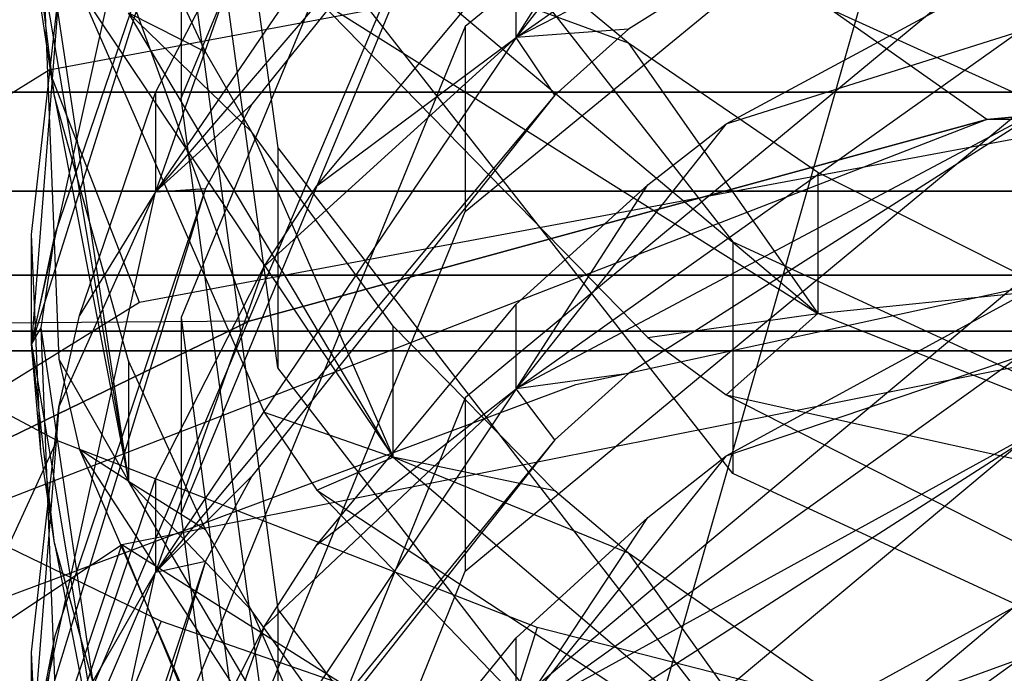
# Model space of a CAD drawing. Extents: x 0.1 to 26.5, y -19.1 to 0.
# Tile 122 of 256: x 12.961 to 13.151, y -12.572 to -12.446. Entities that reach past the tile are written whole.
import ezdxf

# ---------------------------------------------------------------- set-up
doc = ezdxf.new("R2010")
doc.units = 0
doc.header["$LTSCALE"] = 2.54
doc.layers.get('0').update_dxf_attribs({"linetype": 'CONTINUOUS'})

# ---------------------------------------------------------------- blocks, each defined once
blk = doc.blocks.new('7777_STL')
at = {"color": 0}
for p, q in [((12.9369, -12.31634, 0.15965), (13.00531, -12.50428, 0.44424)), ((13.14775, -12.46532, 0.44424), (12.9369, -12.31634, 0.15965)), ((13.14775, -12.46532, 0.44424), (12.9369, -12.31634, 0.15965)), ((12.9369, -12.31634, 0.15965), (13.00531, -12.50428, 0.44424)), ((12.99215, -12.46114, 11.8832), (13.04703, -12.33013, 11.82176)), ((12.99215, -12.46114, 11.8832), (13.04703, -12.33013, 11.82176)), ((12.99215, -12.33344, 12.14776), (13.01081, -12.47074, 12.21668)), ((12.99215, -12.33344, 12.14776), (13.01081, -12.47074, 12.21668)), ((13.16287, -12.35227, 11.51186), (13.04703, -12.44734, 11.55049)), ((13.16287, -12.35227, 11.51186), (13.04703, -12.44734, 11.55049)), ((13.04703, -12.37094, 11.73012), (12.99215, -12.50353, 11.78807)), ((13.04703, -12.37094, 11.73012), (12.99215, -12.50353, 11.78807)), ((13.05686, -12.37701, 11.57732), (12.98719, -12.47928, 11.62008)), ((13.05686, -12.37701, 11.57732), (12.98719, -12.47928, 11.62008)), ((13.01081, -12.51328, 12.13193), (12.99215, -12.37598, 12.06301)), ((13.01081, -12.51328, 12.13193), (12.99215, -12.37598, 12.06301)), ((13.01081, -12.37665, 12.39663), (13.09872, -12.4889, 12.45681)), ((13.01081, -12.37665, 12.39663), (13.09872, -12.4889, 12.45681)), ((13.05687, -12.44944, 11.39751), (13.15397, -12.38109, 11.37098)), ((13.05687, -12.44944, 11.39751), (13.15397, -12.38109, 11.37098)), ((13.05623, -12.38365, 37.89396), (12.93119, -12.67827, 37.81274)), ((13.05623, -12.38365, 37.89396), (12.93119, -12.67827, 37.81274)), ((13.04703, -12.48304, 11.46264), (13.16287, -12.38796, 11.42401)), ((13.04703, -12.48304, 11.46264), (13.16287, -12.38796, 11.42401)), ((13.06431, -12.38946, 11.52697), (12.98719, -12.47928, 11.62008)), ((13.06431, -12.38946, 11.52697), (12.98719, -12.47928, 11.62008)), ((13.06431, -12.38946, 11.52697), (13.0058, -12.46234, 11.55658)), ((13.06431, -12.38946, 11.52697), (13.0058, -12.46234, 11.55658)), ((13.31313, -12.39097, 3.95968), (12.96669, -12.45573, 3.95968)), ((13.31313, -12.39097, 3.95968), (12.96669, -12.45573, 3.95968)), ((13.15982, -12.39652, 11.32268), (13.05687, -12.44944, 11.39751)), ((13.15982, -12.39652, 11.32268), (13.05687, -12.44944, 11.39751)), ((13.09744, -12.39754, 11.4279), (13.05687, -12.44944, 11.39751)), ((13.09744, -12.39754, 11.4279), (13.05687, -12.44944, 11.39751)), ((13.15982, -12.39652, 11.32268), (13.07856, -12.44786, 11.34202)), ((13.15982, -12.39652, 11.32268), (13.07856, -12.44786, 11.34202)), ((12.96326, -12.5087, 11.84886), (12.98719, -12.40108, 11.8005)), ((12.96326, -12.5087, 11.84886), (12.98719, -12.40108, 11.8005)), ((12.99686, -12.40189, 11.74364), (12.96326, -12.5087, 11.84886)), ((12.99686, -12.40189, 11.74364), (12.96326, -12.5087, 11.84886)), ((12.99686, -12.40189, 11.74364), (12.96768, -12.48765, 11.78113)), ((12.99686, -12.40189, 11.74364), (12.96768, -12.48765, 11.78113)), ((12.99215, -12.5415, 11.70118), (13.04703, -12.40891, 11.64323)), ((12.99215, -12.5415, 11.70118), (13.04703, -12.40891, 11.64323)), ((13.05687, -12.44944, 11.39751), (13.08227, -12.40919, 11.43264)), ((13.05687, -12.44944, 11.39751), (13.08227, -12.40919, 11.43264)), ((13.13256, -12.41064, 37.89396), (13.04468, -12.71839, 37.81274)), ((13.13256, -12.41064, 37.89396), (13.04468, -12.71839, 37.81274)), ((12.99686, -12.45224, 12.32957), (12.98201, -12.42008, 12.31233)), ((12.99686, -12.45224, 12.32957), (12.98201, -12.42008, 12.31233)), ((12.98719, -12.46008, 11.66559), (13.00821, -12.4195, 11.64786)), ((13.00821, -12.4195, 11.64786), (12.98719, -12.47928, 11.62008)), ((13.00821, -12.4195, 11.64786), (12.98719, -12.47928, 11.62008)), ((12.98719, -12.46008, 11.66559), (13.00821, -12.4195, 11.64786)), ((12.99215, -12.42087, 11.96905), (13.01081, -12.55996, 12.03428)), ((12.99215, -12.42087, 11.96905), (13.01081, -12.55996, 12.03428)), ((12.99215, -12.42087, 11.96905), (12.99215, -12.46114, 11.8832)), ((12.99215, -12.42087, 11.96905), (12.99215, -12.46114, 11.8832)), ((13.09745, -12.46615, 11.24759), (13.18237, -12.42029, 11.23031)), ((13.09745, -12.46615, 11.24759), (13.18237, -12.42029, 11.23031)), ((12.96506, -12.42287, 11.96999), (12.98201, -12.5352, 12.08328)), ((12.96506, -12.42287, 11.96999), (12.98201, -12.5352, 12.08328)), ((12.96506, -12.42287, 11.96999), (12.96852, -12.51158, 12.01159)), ((12.96506, -12.42287, 11.96999), (12.96852, -12.51158, 12.01159)), ((13.09872, -12.5337, 12.37323), (13.01081, -12.42145, 12.31306)), ((13.09872, -12.5337, 12.37323), (13.01081, -12.42145, 12.31306)), ((12.96768, -12.46085, 12.10562), (12.96326, -12.42445, 12.02994)), ((12.96326, -12.42445, 12.02994), (12.98201, -12.5352, 12.08328)), ((12.96768, -12.46085, 12.10562), (12.96326, -12.42445, 12.02994)), ((12.96326, -12.42445, 12.02994), (12.98201, -12.5352, 12.08328)), ((13.16287, -12.42306, 11.33268), (13.04703, -12.51909, 11.36886)), ((13.16287, -12.42306, 11.33268), (13.04703, -12.51909, 11.36886)), ((13.01836, -12.47808, 11.46063), (13.05687, -12.43205, 11.44192)), ((13.01836, -12.47808, 11.46063), (13.05687, -12.43205, 11.44192)), ((13.05687, -12.44944, 11.39751), (13.05687, -12.43205, 11.44192)), ((13.05687, -12.44944, 11.39751), (13.05687, -12.43205, 11.44192)), ((13.07856, -12.45052, 12.56347), (13.03313, -12.43394, 12.49073)), ((13.03313, -12.43394, 12.49073), (13.11509, -12.5028, 12.52858)), ((13.07856, -12.45052, 12.56347), (13.03313, -12.43394, 12.49073)), ((13.03313, -12.43394, 12.49073), (13.11509, -12.5028, 12.52858)), ((13.23575, -12.49784, 12.59049), (13.09872, -12.43539, 12.55482)), ((13.23575, -12.49784, 12.59049), (13.09872, -12.43539, 12.55482)), ((13.31313, -12.43916, 4.11965), (12.98409, -12.50066, 4.11965)), ((13.31313, -12.43916, 4.11965), (12.98409, -12.50066, 4.11965)), ((13.07856, -12.45052, 12.56347), (13.06431, -12.4387, 12.55671)), ((13.07856, -12.45052, 12.56347), (13.06431, -12.4387, 12.55671)), ((12.96326, -12.48752, 11.89557), (12.96852, -12.44073, 11.87363)), ((12.96852, -12.44073, 11.87363), (12.96326, -12.5087, 11.84886)), ((12.96852, -12.44073, 11.87363), (12.96326, -12.5087, 11.84886)), ((12.96326, -12.48752, 11.89557), (12.96852, -12.44073, 11.87363)), ((12.97251, -12.44021, 12.20135), (13.03313, -12.53052, 12.30922)), ((12.97251, -12.44021, 12.20135), (13.0082, -12.52181, 12.24232)), ((12.97251, -12.44021, 12.20135), (13.03313, -12.53052, 12.30922)), ((12.97251, -12.44021, 12.20135), (13.0082, -12.52181, 12.24232)), ((13.01835, -12.44189, 12.43161), (13.11509, -12.5028, 12.52858)), ((13.01835, -12.44189, 12.43161), (13.11509, -12.5028, 12.52858)), ((13.01835, -12.44189, 12.43161), (13.08226, -12.50742, 12.46674)), ((13.01835, -12.44189, 12.43161), (13.08226, -12.50742, 12.46674)), ((12.96768, -12.46085, 12.10562), (12.96507, -12.4434, 12.09686)), ((12.96768, -12.46085, 12.10562), (12.96507, -12.4434, 12.09686)), ((12.98201, -12.44467, 12.265), (12.99686, -12.45224, 12.32957)), ((13.03313, -12.53052, 12.30922), (12.98201, -12.44467, 12.265)), ((13.03313, -12.53052, 12.30922), (12.98201, -12.44467, 12.265)), ((13.0058, -12.46773, 12.33787), (12.98201, -12.44467, 12.265)), ((13.0058, -12.46773, 12.33787), (12.98201, -12.44467, 12.265)), ((12.98201, -12.44467, 12.265), (12.99686, -12.45224, 12.32957)), ((13.04703, -12.44734, 11.55049), (12.99215, -12.58139, 11.60496)), ((13.04703, -12.44734, 11.55049), (12.99215, -12.58139, 11.60496)), ((13.04703, -12.44734, 11.55049), (13.04703, -12.48304, 11.46264)), ((13.04703, -12.44734, 11.55049), (13.04703, -12.48304, 11.46264)), ((13.05687, -12.44944, 11.39751), (12.98719, -12.55278, 11.43761)), ((13.05687, -12.44944, 11.39751), (12.98719, -12.55278, 11.43761)), ((13.00821, -12.49372, 11.46699), (13.05687, -12.44944, 11.39751)), ((13.00821, -12.49372, 11.46699), (13.05687, -12.44944, 11.39751)), ((13.01836, -12.47808, 11.46063), (13.05687, -12.44944, 11.39751)), ((13.01836, -12.47808, 11.46063), (13.05687, -12.44944, 11.39751)), ((13.07856, -12.44786, 11.34202), (13.05687, -12.44944, 11.39751)), ((13.07856, -12.44786, 11.34202), (13.05687, -12.44944, 11.39751)), ((13.06431, -12.4606, 11.34683), (13.05687, -12.44944, 11.39751)), ((13.06431, -12.4606, 11.34683), (13.05687, -12.44944, 11.39751)), ((13.05688, -12.51731, 11.21577), (13.15398, -12.44831, 11.19098)), ((13.05688, -12.51731, 11.21577), (13.15398, -12.44831, 11.19098)), ((13.07856, -12.44786, 11.34202), (13.06431, -12.4606, 11.34683)), ((13.07856, -12.44786, 11.34202), (13.06431, -12.4606, 11.34683)), ((13.09745, -12.46615, 11.24759), (13.15398, -12.44831, 11.19098)), ((13.09745, -12.46615, 11.24759), (13.15398, -12.44831, 11.19098)), ((13.11509, -12.47554, 12.57776), (13.07856, -12.45052, 12.56347)), ((13.07856, -12.45052, 12.56347), (13.11509, -12.5028, 12.52858)), ((13.07856, -12.45052, 12.56347), (13.11509, -12.5028, 12.52858)), ((13.11509, -12.47554, 12.57776), (13.07856, -12.45052, 12.56347)), ((13.31313, -12.45, 0.44424), (13.14775, -12.46532, 0.44424)), ((13.14775, -12.46532, 2.70965), (13.31313, -12.45, 0.44424)), ((13.31313, -12.45, 0.44424), (13.14775, -12.46532, 0.44424)), ((13.14775, -12.46532, 2.70965), (13.31313, -12.45, 0.44424)), ((13.0058, -12.46773, 12.33787), (12.99686, -12.45224, 12.32957)), ((13.0058, -12.46773, 12.33787), (12.99686, -12.45224, 12.32957)), ((12.96669, -12.45573, 3.95968), (12.66703, -12.64127, 3.95968)), ((12.96669, -12.45573, 3.95968), (12.66703, -12.64127, 3.95968)), ((12.98409, -12.50066, 4.11965), (12.96669, -12.45573, 3.95968)), ((12.98409, -12.50066, 4.11965), (12.96669, -12.45573, 3.95968)), ((13.04703, -12.55253, 11.28013), (13.16287, -12.45649, 11.24395)), ((13.04703, -12.55253, 11.28013), (13.16287, -12.45649, 11.24395)), ((14.01313, -12.46, 20.46834), (12.61313, -12.46, 20.46834)), ((12.61313, -12.46, 26.96834), (14.01313, -12.46, 26.96834)), ((12.61313, -12.46, 26.96834), (14.01313, -12.46, 26.96834)), ((14.01313, -12.46, 20.46834), (12.61313, -12.46, 20.46834)), ((12.98201, -12.5119, 12.13124), (12.96768, -12.46085, 12.10562)), ((12.96768, -12.46085, 12.10562), (12.98201, -12.5352, 12.08328)), ((12.96768, -12.46085, 12.10562), (12.98201, -12.5352, 12.08328)), ((12.98201, -12.5119, 12.13124), (12.96768, -12.46085, 12.10562)), ((12.97251, -12.50317, 11.68443), (12.98719, -12.46008, 11.66559)), ((12.97251, -12.50317, 11.68443), (12.98719, -12.46008, 11.66559)), ((12.98719, -12.46008, 11.66559), (12.98719, -12.47928, 11.62008)), ((12.98719, -12.46008, 11.66559), (12.98719, -12.47928, 11.62008)), ((13.06431, -12.4606, 11.34683), (12.98719, -12.55278, 11.43761)), ((13.06431, -12.4606, 11.34683), (12.98719, -12.55278, 11.43761)), ((13.06431, -12.4606, 11.34683), (13.0058, -12.53422, 11.37456)), ((13.06431, -12.4606, 11.34683), (13.0058, -12.53422, 11.37456)), ((13.0058, -12.46234, 11.55658), (12.98719, -12.47928, 11.62008)), ((13.0058, -12.46234, 11.55658), (12.98719, -12.47928, 11.62008)), ((13.01081, -12.60023, 11.94843), (12.99215, -12.46114, 11.8832)), ((13.01081, -12.60023, 11.94843), (12.99215, -12.46114, 11.8832)), ((13.0058, -12.46234, 11.55658), (12.99686, -12.47861, 11.5632)), ((13.0058, -12.46234, 11.55658), (12.99686, -12.47861, 11.5632)), ((13.15981, -12.46254, 11.14227), (13.05688, -12.51731, 11.21577)), ((13.15981, -12.46254, 11.14227), (13.05688, -12.51731, 11.21577)), ((13.15981, -12.46254, 11.14227), (13.07856, -12.51436, 11.16032)), ((13.15981, -12.46254, 11.14227), (13.07856, -12.51436, 11.16032)), ((13.14775, -12.46532, 2.70965), (12.83934, -12.5848, 2.70965)), ((13.14775, -12.46532, 2.70965), (12.83934, -12.5848, 2.70965)), ((13.14775, -12.46532, 0.44424), (13.00531, -12.50428, 0.44424)), ((13.00531, -12.50428, 0.44424), (13.14775, -12.46532, 2.70965)), ((13.00531, -12.50428, 0.44424), (13.14775, -12.46532, 2.70965)), ((13.14775, -12.46532, 0.44424), (13.00531, -12.50428, 0.44424)), ((13.09745, -12.46615, 11.24759), (13.05688, -12.51731, 11.21577)), ((13.09745, -12.46615, 11.24759), (13.05688, -12.51731, 11.21577)), ((13.08227, -12.47792, 11.25202), (13.09745, -12.46615, 11.24759)), ((13.08227, -12.47792, 11.25202), (13.09745, -12.46615, 11.24759)), ((13.4785, -12.46532, 2.70965), (13.14775, -12.46532, 2.70965)), ((13.14775, -12.46532, 0.44424), (13.14775, -12.46532, 2.70965)), ((13.14775, -12.46532, 0.44424), (13.14775, -12.46532, 2.70965)), ((13.4785, -12.46532, 2.70965), (13.14775, -12.46532, 2.70965)), ((13.03313, -12.5052, 12.35796), (13.0058, -12.46773, 12.33787)), ((13.0058, -12.46773, 12.33787), (13.03313, -12.53052, 12.30922)), ((13.0058, -12.46773, 12.33787), (13.03313, -12.53052, 12.30922)), ((13.03313, -12.5052, 12.35796), (13.0058, -12.46773, 12.33787)), ((13.01081, -12.47074, 12.21668), (13.09872, -12.58456, 12.27382)), ((13.01081, -12.47074, 12.21668), (13.09872, -12.58456, 12.27382)), ((13.01081, -12.47074, 12.21668), (13.01081, -12.51328, 12.13193)), ((13.01081, -12.47074, 12.21668), (13.01081, -12.51328, 12.13193)), ((13.15982, -12.49817, 12.59068), (13.11509, -12.47554, 12.57776)), ((13.11509, -12.47554, 12.57776), (13.11509, -12.5028, 12.52858)), ((13.11509, -12.47554, 12.57776), (13.11509, -12.5028, 12.52858)), ((13.15982, -12.49817, 12.59068), (13.11509, -12.47554, 12.57776)), ((13.05688, -12.51731, 11.21577), (13.08227, -12.47792, 11.25202)), ((13.05688, -12.51731, 11.21577), (13.08227, -12.47792, 11.25202)), ((13.05688, -12.501, 11.26072), (13.08227, -12.47792, 11.25202)), ((13.05688, -12.501, 11.26072), (13.08227, -12.47792, 11.25202)), ((14.01313, -12.47913, 26.96454), (12.61313, -12.47913, 26.96454)), ((14.01313, -12.47913, 26.96454), (12.61313, -12.47913, 26.96454)), ((12.61313, -12.47913, 20.47215), (14.01313, -12.47913, 20.47215)), ((12.61313, -12.47913, 20.47215), (14.01313, -12.47913, 20.47215)), ((12.99686, -12.47861, 11.5632), (12.96326, -12.58814, 11.66559)), ((12.99686, -12.47861, 11.5632), (12.96326, -12.58814, 11.66559)), ((12.96326, -12.58814, 11.66559), (12.98719, -12.47928, 11.62008)), ((12.96326, -12.58814, 11.66559), (12.98719, -12.47928, 11.62008)), ((12.99686, -12.47861, 11.5632), (12.96769, -12.56532, 11.59843)), ((12.99686, -12.47861, 11.5632), (12.96769, -12.56532, 11.59843)), ((12.96852, -12.52085, 11.69215), (12.98719, -12.47928, 11.62008)), ((12.96852, -12.52085, 11.69215), (12.98719, -12.47928, 11.62008)), ((12.98719, -12.47928, 11.62008), (12.97251, -12.50317, 11.68443)), ((12.98719, -12.47928, 11.62008), (12.97251, -12.50317, 11.68443)), ((12.98719, -12.47928, 11.62008), (12.99686, -12.47861, 11.5632)), ((12.98719, -12.47928, 11.62008), (12.99686, -12.47861, 11.5632)), ((13.00821, -12.49372, 11.46699), (13.01836, -12.47808, 11.46063)), ((13.00821, -12.49372, 11.46699), (13.01836, -12.47808, 11.46063)), ((12.96815, -12.52733, 25.85208), (12.88038, -12.48029, 25.85208)), ((12.96815, -12.52733, 25.85208), (12.88038, -12.48029, 25.85208)), ((13.31313, -12.48132, 4.25965), (12.9807, -12.54745, 4.25965)), ((13.31313, -12.48132, 4.25965), (12.9807, -12.54745, 4.25965)), ((12.99215, -12.61709, 11.51712), (13.04703, -12.48304, 11.46264)), ((12.99215, -12.61709, 11.51712), (13.04703, -12.48304, 11.46264)), ((13.09745, -12.53029, 11.06546), (13.18237, -12.48401, 11.04933)), ((13.09745, -12.53029, 11.06546), (13.18237, -12.48401, 11.04933)), ((12.96326, -12.5087, 11.84886), (12.96326, -12.48752, 11.89557)), ((12.96507, -12.52944, 11.91523), (12.96326, -12.48752, 11.89557)), ((12.96326, -12.5087, 11.84886), (12.96326, -12.48752, 11.89557)), ((12.96507, -12.52944, 11.91523), (12.96326, -12.48752, 11.89557)), ((12.96768, -12.48765, 11.78113), (12.96326, -12.5087, 11.84886)), ((12.96768, -12.48765, 11.78113), (12.96326, -12.5087, 11.84886)), ((12.96768, -12.48765, 11.78113), (12.96507, -12.50554, 11.78895)), ((12.96768, -12.48765, 11.78113), (12.96507, -12.50554, 11.78895)), ((13.16287, -12.48934, 11.15161), (13.04703, -12.58625, 11.18538)), ((13.16287, -12.48934, 11.15161), (13.04703, -12.58625, 11.18538)), ((13.09872, -12.4889, 12.45681), (13.23575, -12.55229, 12.49079)), ((13.09872, -12.4889, 12.45681), (13.23575, -12.55229, 12.49079)), ((13.09872, -12.4889, 12.45681), (13.09872, -12.5337, 12.37323)), ((13.09872, -12.4889, 12.45681), (13.09872, -12.5337, 12.37323)), ((13.06839, -12.51651, 0.44424), (13.1895, -12.49017, 0.44424)), ((13.06839, -12.51651, 0.44424), (13.1895, -12.49017, 0.44424)), ((13.06839, -12.51651, 1.05608), (13.1895, -12.49017, 1.05608)), ((13.06839, -12.51651, 1.05608), (13.1895, -12.49017, 1.05608)), ((12.98719, -12.53474, 11.48365), (13.00821, -12.49372, 11.46699)), ((13.00821, -12.49372, 11.46699), (12.98719, -12.55278, 11.43761)), ((13.00821, -12.49372, 11.46699), (12.98719, -12.55278, 11.43761)), ((12.98719, -12.53474, 11.48365), (13.00821, -12.49372, 11.46699)), ((14.01313, -12.49536, 26.9537), (12.61313, -12.49536, 26.9537)), ((14.01313, -12.49536, 26.9537), (12.61313, -12.49536, 26.9537)), ((12.61313, -12.49536, 20.48299), (14.01313, -12.49536, 20.48299)), ((12.61313, -12.49536, 20.48299), (14.01313, -12.49536, 20.48299)), ((13.11509, -12.5028, 12.52858), (13.15982, -12.49817, 12.59068)), ((13.11509, -12.5028, 12.52858), (13.15982, -12.49817, 12.59068)), ((12.98409, -12.50066, 4.11965), (12.6995, -12.67688, 4.11965)), ((12.98409, -12.50066, 4.11965), (12.6995, -12.67688, 4.11965)), ((13.01836, -12.5475, 11.27824), (13.05688, -12.501, 11.26072)), ((13.01836, -12.5475, 11.27824), (13.05688, -12.501, 11.26072)), ((13.05688, -12.51731, 11.21577), (13.05688, -12.501, 11.26072)), ((13.05688, -12.51731, 11.21577), (13.05688, -12.501, 11.26072)), ((13.00531, -12.50428, 0.44424), (12.60606, -12.50735, 0.15965)), ((13.00531, -12.50428, 0.44424), (12.60606, -12.50735, 0.15965)), ((13.00531, -12.50428, 0.44424), (12.83934, -12.5848, 0.44424)), ((12.83934, -12.5848, 2.70965), (13.00531, -12.50428, 0.44424)), ((13.00531, -12.50428, 0.44424), (12.83934, -12.5848, 0.44424)), ((12.83934, -12.5848, 2.70965), (13.00531, -12.50428, 0.44424)), ((12.96852, -12.52085, 11.69215), (12.97251, -12.50317, 11.68443)), ((12.96852, -12.52085, 11.69215), (12.97251, -12.50317, 11.68443)), ((12.99215, -12.50353, 11.78807), (13.01081, -12.6443, 11.8496)), ((12.99215, -12.50353, 11.78807), (13.01081, -12.6443, 11.8496)), ((12.99215, -12.50353, 11.78807), (12.99215, -12.5415, 11.70118)), ((12.99215, -12.50353, 11.78807), (12.99215, -12.5415, 11.70118)), ((13.08226, -12.50742, 12.46674), (13.11509, -12.5028, 12.52858)), ((13.08226, -12.50742, 12.46674), (13.11509, -12.5028, 12.52858)), ((13.11509, -12.5028, 12.52858), (13.09742, -12.5185, 12.47267)), ((13.11509, -12.5028, 12.52858), (13.09742, -12.5185, 12.47267)), ((13.22729, -12.54725, 12.55301), (13.11509, -12.5028, 12.52858)), ((13.22729, -12.54725, 12.55301), (13.11509, -12.5028, 12.52858)), ((14.01313, -12.50619, 26.93748), (12.61313, -12.50619, 26.93748)), ((14.01313, -12.50619, 26.93748), (12.61313, -12.50619, 26.93748)), ((12.61313, -12.50619, 20.49921), (14.01313, -12.50619, 20.49921)), ((12.61313, -12.50619, 20.49921), (14.01313, -12.50619, 20.49921)), ((12.96507, -12.50554, 11.78895), (12.96326, -12.5087, 11.84886)), ((12.96507, -12.50554, 11.78895), (12.96326, -12.5087, 11.84886)), ((12.96507, -12.50554, 11.78895), (12.98201, -12.62083, 11.89924)), ((12.96507, -12.50554, 11.78895), (12.98201, -12.62083, 11.89924)), ((12.96507, -12.50554, 11.78895), (12.96852, -12.59531, 11.82819)), ((12.96507, -12.50554, 11.78895), (12.96852, -12.59531, 11.82819)), ((13.03313, -12.53052, 12.30922), (13.03313, -12.5052, 12.35796)), ((13.06431, -12.53706, 12.37504), (13.03313, -12.5052, 12.35796)), ((13.03313, -12.53052, 12.30922), (13.03313, -12.5052, 12.35796)), ((13.06431, -12.53706, 12.37504), (13.03313, -12.5052, 12.35796)), ((13.08226, -12.50742, 12.46674), (13.09742, -12.5185, 12.47267)), ((13.08226, -12.50742, 12.46674), (13.09742, -12.5185, 12.47267)), ((14.01313, -12.51, 26.91834), (12.61313, -12.51, 26.91834)), ((12.61313, -12.51, 20.51834), (14.01313, -12.51, 20.51834)), ((14.01313, -12.51, 26.91834), (12.61313, -12.51, 26.91834)), ((12.61313, -12.51, 20.51834), (14.01313, -12.51, 20.51834)), ((12.96768, -12.54712, 11.92352), (12.96326, -12.5087, 11.84886)), ((12.96326, -12.5087, 11.84886), (12.98201, -12.62083, 11.89924)), ((12.96768, -12.54712, 11.92352), (12.96326, -12.5087, 11.84886)), ((12.96507, -12.52944, 11.91523), (12.96326, -12.5087, 11.84886)), ((12.96507, -12.52944, 11.91523), (12.96326, -12.5087, 11.84886)), ((12.96326, -12.5087, 11.84886), (12.98201, -12.62083, 11.89924)), ((12.96852, -12.51158, 12.01159), (12.98201, -12.5352, 12.08328)), ((12.96852, -12.51158, 12.01159), (12.98201, -12.5352, 12.08328)), ((12.96852, -12.51158, 12.01159), (12.97251, -12.52903, 12.01977)), ((12.96852, -12.51158, 12.01159), (12.97251, -12.52903, 12.01977)), ((12.99686, -12.5445, 12.14761), (12.98201, -12.5119, 12.13124)), ((12.98201, -12.5119, 12.13124), (12.98201, -12.5352, 12.08328)), ((12.98201, -12.5119, 12.13124), (12.98201, -12.5352, 12.08328)), ((12.99686, -12.5445, 12.14761), (12.98201, -12.5119, 12.13124)), ((13.05688, -12.5807, 11.03224), (13.15399, -12.51111, 11.00915)), ((13.05688, -12.5807, 11.03224), (13.15399, -12.51111, 11.00915)), ((13.09745, -12.53029, 11.06546), (13.15399, -12.51111, 11.00915)), ((13.09745, -12.53029, 11.06546), (13.15399, -12.51111, 11.00915)), ((13.09872, -12.6271, 12.18907), (13.01081, -12.51328, 12.13193)), ((13.09872, -12.6271, 12.18907), (13.01081, -12.51328, 12.13193)), ((13.07856, -12.51436, 11.16032), (13.05688, -12.51731, 11.21577)), ((13.07856, -12.51436, 11.16032), (13.05688, -12.51731, 11.21577)), ((13.07856, -12.51436, 11.16032), (13.06431, -12.52721, 11.1648)), ((13.07856, -12.51436, 11.16032), (13.06431, -12.52721, 11.1648)), ((12.95227, -12.55983, 0.44424), (13.06839, -12.51651, 0.44424)), ((12.95227, -12.55983, 0.44424), (13.06839, -12.51651, 0.44424)), ((12.95227, -12.55983, 1.05608), (13.06839, -12.51651, 1.05608)), ((12.95227, -12.55983, 1.05608), (13.06839, -12.51651, 1.05608)), ((13.05688, -12.51731, 11.21577), (12.9872, -12.62163, 11.25325)), ((13.05688, -12.51731, 11.21577), (12.9872, -12.62163, 11.25325)), ((13.00821, -12.56331, 11.28419), (13.05688, -12.51731, 11.21577)), ((13.00821, -12.56331, 11.28419), (13.05688, -12.51731, 11.21577)), ((13.01836, -12.5475, 11.27824), (13.05688, -12.51731, 11.21577)), ((13.01836, -12.5475, 11.27824), (13.05688, -12.51731, 11.21577)), ((13.06431, -12.52721, 11.1648), (13.05688, -12.51731, 11.21577)), ((13.06431, -12.52721, 11.1648), (13.05688, -12.51731, 11.21577)), ((13.06839, -12.51651, 0.44424), (13.06839, -12.51651, 1.05608)), ((13.06839, -12.51651, 0.44424), (13.06839, -12.51651, 1.05608)), ((12.89784, -12.5183, 25.75208), (12.98828, -12.56222, 25.75208)), ((12.89784, -12.5183, 25.75208), (12.98828, -12.56222, 25.75208)), ((13.04703, -12.51909, 11.36886), (12.99215, -12.6545, 11.41988)), ((13.04703, -12.51909, 11.36886), (12.99215, -12.6545, 11.41988)), ((13.04703, -12.51909, 11.36886), (13.04703, -12.55253, 11.28013)), ((13.04703, -12.51909, 11.36886), (13.04703, -12.55253, 11.28013)), ((13.09742, -12.5185, 12.47267), (13.22729, -12.54725, 12.55301)), ((13.09742, -12.5185, 12.47267), (13.18234, -12.5617, 12.49583)), ((13.09742, -12.5185, 12.47267), (13.22729, -12.54725, 12.55301)), ((13.09742, -12.5185, 12.47267), (13.18234, -12.5617, 12.49583)), ((12.96326, -12.5682, 11.71285), (12.96852, -12.52085, 11.69215)), ((12.96852, -12.52085, 11.69215), (12.96326, -12.58814, 11.66559)), ((12.96852, -12.52085, 11.69215), (12.96326, -12.58814, 11.66559)), ((12.96326, -12.5682, 11.71285), (12.96852, -12.52085, 11.69215)), ((13.04703, -12.61745, 11.09583), (13.16287, -12.52054, 11.06207)), ((13.04703, -12.61745, 11.09583), (13.16287, -12.52054, 11.06207)), ((13.0082, -12.52181, 12.24232), (13.03313, -12.53052, 12.30922)), ((13.0082, -12.52181, 12.24232), (13.03313, -12.53052, 12.30922)), ((13.0082, -12.52181, 12.24232), (13.01835, -12.53689, 12.24989)), ((13.0082, -12.52181, 12.24232), (13.01835, -12.53689, 12.24989)), ((13.15981, -12.52416, 10.96008), (13.05688, -12.5807, 11.03224)), ((13.15981, -12.52416, 10.96008), (13.05688, -12.5807, 11.03224)), ((13.15981, -12.52416, 10.96008), (13.07856, -12.5764, 10.97687)), ((13.15981, -12.52416, 10.96008), (13.07856, -12.5764, 10.97687)), ((12.96815, -12.52733, 25.85208), (12.88947, -12.69816, 25.96398)), ((12.96815, -12.52733, 25.85208), (12.88947, -12.69816, 25.96398)), ((13.06094, -12.56345, 25.85208), (12.96815, -12.52733, 25.85208)), ((13.06094, -12.56345, 25.85208), (12.96815, -12.52733, 25.85208)), ((13.06431, -12.52721, 11.1648), (12.9872, -12.62163, 11.25325)), ((13.06431, -12.52721, 11.1648), (12.9872, -12.62163, 11.25325)), ((13.06431, -12.52721, 11.1648), (13.0058, -12.6015, 11.19069)), ((13.06431, -12.52721, 11.1648), (13.0058, -12.6015, 11.19069)), ((12.97251, -12.52903, 12.01977), (13.03313, -12.6222, 12.12519)), ((12.98201, -12.5352, 12.08328), (12.97251, -12.52903, 12.01977)), ((12.97251, -12.52903, 12.01977), (13.0082, -12.6117, 12.05854)), ((12.97251, -12.52903, 12.01977), (13.03313, -12.6222, 12.12519)), ((12.98201, -12.5352, 12.08328), (12.97251, -12.52903, 12.01977)), ((12.97251, -12.52903, 12.01977), (13.0082, -12.6117, 12.05854)), ((12.96768, -12.54712, 11.92352), (12.96507, -12.52944, 11.91523)), ((12.96768, -12.54712, 11.92352), (12.96507, -12.52944, 11.91523)), ((13.01835, -12.53689, 12.24989), (13.03313, -12.53052, 12.30922)), ((13.01835, -12.53689, 12.24989), (13.03313, -12.53052, 12.30922)), ((13.07857, -12.54906, 12.38147), (13.03313, -12.53052, 12.30922)), ((13.03313, -12.53052, 12.30922), (13.11508, -12.60037, 12.3452)), ((13.07857, -12.54906, 12.38147), (13.03313, -12.53052, 12.30922)), ((13.06431, -12.53706, 12.37504), (13.03313, -12.53052, 12.30922)), ((13.06431, -12.53706, 12.37504), (13.03313, -12.53052, 12.30922)), ((13.03313, -12.53052, 12.30922), (13.11508, -12.60037, 12.3452)), ((13.09745, -12.53029, 11.06546), (13.05688, -12.5807, 11.03224)), ((13.09745, -12.53029, 11.06546), (13.05688, -12.5807, 11.03224)), ((13.08227, -12.54217, 11.0696), (13.09745, -12.53029, 11.06546)), ((13.08227, -12.54217, 11.0696), (13.09745, -12.53029, 11.06546)), ((12.97251, -12.57832, 11.50136), (12.98719, -12.53474, 11.48365)), ((12.97251, -12.57832, 11.50136), (12.98719, -12.53474, 11.48365)), ((13.0058, -12.53422, 11.37456), (12.98719, -12.55278, 11.43761)), ((13.0058, -12.53422, 11.37456), (12.98719, -12.55278, 11.43761)), ((12.98719, -12.53474, 11.48365), (12.98719, -12.55278, 11.43761)), ((12.98719, -12.53474, 11.48365), (12.98719, -12.55278, 11.43761)), ((13.0058, -12.53422, 11.37456), (12.99686, -12.55066, 11.38076)), ((13.0058, -12.53422, 11.37456), (12.99686, -12.55066, 11.38076)), ((13.23575, -12.59709, 12.40721), (13.09872, -12.5337, 12.37323)), ((13.23575, -12.59709, 12.40721), (13.09872, -12.5337, 12.37323)), ((12.98201, -12.5352, 12.08328), (12.99686, -12.5445, 12.14761)), ((13.03313, -12.6222, 12.12519), (12.98201, -12.5352, 12.08328)), ((13.03313, -12.6222, 12.12519), (12.98201, -12.5352, 12.08328)), ((13.0058, -12.5602, 12.15549), (12.98201, -12.5352, 12.08328)), ((13.0058, -12.5602, 12.15549), (12.98201, -12.5352, 12.08328)), ((12.98201, -12.5352, 12.08328), (12.99686, -12.5445, 12.14761)), ((13.01835, -12.53689, 12.24989), (13.11508, -12.60037, 12.3452)), ((13.01835, -12.53689, 12.24989), (13.11508, -12.60037, 12.3452)), ((13.01835, -12.53689, 12.24989), (13.08226, -12.60334, 12.28324)), ((13.01835, -12.53689, 12.24989), (13.08226, -12.60334, 12.28324)), ((13.07857, -12.54906, 12.38147), (13.06431, -12.53706, 12.37504)), ((13.07857, -12.54906, 12.38147), (13.06431, -12.53706, 12.37504)), ((13.01081, -12.68227, 11.76271), (12.99215, -12.5415, 11.70118)), ((13.01081, -12.68227, 11.76271), (12.99215, -12.5415, 11.70118)), ((13.05688, -12.5807, 11.03224), (13.08227, -12.54217, 11.0696)), ((13.05688, -12.5807, 11.03224), (13.08227, -12.54217, 11.0696)), ((13.05688, -12.56546, 11.07772), (13.08227, -12.54217, 11.0696)), ((13.05688, -12.56546, 11.07772), (13.08227, -12.54217, 11.0696)), ((13.0058, -12.5602, 12.15549), (12.99686, -12.5445, 12.14761)), ((13.0058, -12.5602, 12.15549), (12.99686, -12.5445, 12.14761)), ((13.09745, -12.59003, 10.88165), (13.18237, -12.54337, 10.86666)), ((13.09745, -12.59003, 10.88165), (13.18237, -12.54337, 10.86666)), ((12.9807, -12.54745, 4.25965), (12.69888, -12.73575, 4.25965)), ((12.9807, -12.54745, 4.25965), (12.69888, -12.73575, 4.25965)), ((12.90168, -12.78369, 4.81965), (12.9807, -12.54745, 4.25965)), ((12.90168, -12.78369, 4.81965), (12.9807, -12.54745, 4.25965)), ((12.98201, -12.59882, 11.94777), (12.96768, -12.54712, 11.92352)), ((12.96768, -12.54712, 11.92352), (12.98201, -12.62083, 11.89924)), ((12.96768, -12.54712, 11.92352), (12.98201, -12.62083, 11.89924)), ((12.98201, -12.59882, 11.94777), (12.96768, -12.54712, 11.92352)), ((13.04525, -12.70328, 4.81965), (12.9807, -12.54745, 4.25965)), ((13.04525, -12.70328, 4.81965), (12.9807, -12.54745, 4.25965)), ((13.16759, -12.6653, 4.81965), (12.9807, -12.54745, 4.25965)), ((13.16759, -12.6653, 4.81965), (12.9807, -12.54745, 4.25965)), ((13.00821, -12.56331, 11.28419), (13.01836, -12.5475, 11.27824)), ((13.00821, -12.56331, 11.28419), (13.01836, -12.5475, 11.27824)), ((13.11508, -12.57445, 12.39508), (13.07857, -12.54906, 12.38147)), ((13.07857, -12.54906, 12.38147), (13.11508, -12.60037, 12.3452)), ((13.07857, -12.54906, 12.38147), (13.11508, -12.60037, 12.3452)), ((13.11508, -12.57445, 12.39508), (13.07857, -12.54906, 12.38147)), ((12.99686, -12.55066, 11.38076), (12.96326, -12.66279, 11.48031)), ((12.99686, -12.55066, 11.38076), (12.96326, -12.66279, 11.48031)), ((12.99686, -12.55066, 11.38076), (12.96769, -12.63825, 11.41376)), ((12.99686, -12.55066, 11.38076), (12.96769, -12.63825, 11.41376)), ((12.98719, -12.55278, 11.43761), (12.99686, -12.55066, 11.38076)), ((12.98719, -12.55278, 11.43761), (12.99686, -12.55066, 11.38076)), ((13.16287, -12.55118, 10.96876), (13.04703, -12.64888, 11.00016)), ((13.16287, -12.55118, 10.96876), (13.04703, -12.64888, 11.00016)), ((12.96326, -12.66279, 11.48031), (12.98719, -12.55278, 11.43761)), ((12.96326, -12.66279, 11.48031), (12.98719, -12.55278, 11.43761)), ((12.96852, -12.5962, 11.50863), (12.98719, -12.55278, 11.43761)), ((12.96852, -12.5962, 11.50863), (12.98719, -12.55278, 11.43761)), ((12.98719, -12.55278, 11.43761), (12.97251, -12.57832, 11.50136)), ((12.98719, -12.55278, 11.43761), (12.97251, -12.57832, 11.50136)), ((12.99215, -12.68793, 11.33115), (13.04703, -12.55253, 11.28013)), ((12.99215, -12.68793, 11.33115), (13.04703, -12.55253, 11.28013)), ((13.03313, -12.5982, 12.17457), (13.0058, -12.5602, 12.15549)), ((13.0058, -12.5602, 12.15549), (13.03313, -12.6222, 12.12519)), ((13.0058, -12.5602, 12.15549), (13.03313, -12.6222, 12.12519)), ((13.03313, -12.5982, 12.17457), (13.0058, -12.5602, 12.15549)), ((13.01081, -12.55996, 12.03428), (13.09872, -12.67527, 12.08836)), ((13.01081, -12.55996, 12.03428), (13.09872, -12.67527, 12.08836)), ((13.01081, -12.55996, 12.03428), (13.01081, -12.60023, 11.94843)), ((13.01081, -12.55996, 12.03428), (13.01081, -12.60023, 11.94843)), ((12.98828, -12.56222, 25.75208), (12.91791, -12.73201, 25.85699)), ((12.98828, -12.56222, 25.75208), (12.91791, -12.73201, 25.85699)), ((12.9872, -12.60474, 11.29981), (13.00821, -12.56331, 11.28419)), ((13.00821, -12.56331, 11.28419), (12.9872, -12.62163, 11.25325)), ((13.00821, -12.56331, 11.28419), (12.9872, -12.62163, 11.25325)), ((12.9872, -12.60474, 11.29981), (13.00821, -12.56331, 11.28419)), ((12.98828, -12.56222, 25.75208), (13.08327, -12.59514, 25.75208)), ((12.98828, -12.56222, 25.75208), (13.08327, -12.59514, 25.75208)), ((13.06094, -12.56345, 25.85208), (13.00343, -12.74252, 25.96398)), ((13.06094, -12.56345, 25.85208), (13.00343, -12.74252, 25.96398)), ((13.15742, -12.58812, 25.85208), (13.06094, -12.56345, 25.85208)), ((13.15742, -12.58812, 25.85208), (13.06094, -12.56345, 25.85208)), ((12.96769, -12.56532, 11.59843), (12.96326, -12.58814, 11.66559)), ((12.96769, -12.56532, 11.59843), (12.96326, -12.58814, 11.66559)), ((12.96769, -12.56532, 11.59843), (12.96507, -12.58342, 11.60578)), ((12.96769, -12.56532, 11.59843), (12.96507, -12.58342, 11.60578)), ((13.01836, -12.61238, 11.09407), (13.05688, -12.56546, 11.07772)), ((13.01836, -12.61238, 11.09407), (13.05688, -12.56546, 11.07772)), ((13.05688, -12.5807, 11.03224), (13.05688, -12.56546, 11.07772)), ((13.05688, -12.5807, 11.03224), (13.05688, -12.56546, 11.07772)), ((12.96326, -12.58814, 11.66559), (12.96326, -12.5682, 11.71285)), ((12.96507, -12.61062, 11.73139), (12.96326, -12.5682, 11.71285)), ((12.96326, -12.58814, 11.66559), (12.96326, -12.5682, 11.71285)), ((12.96507, -12.61062, 11.73139), (12.96326, -12.5682, 11.71285)), ((13.05688, -12.63969, 10.84705), (13.15398, -12.56957, 10.82562)), ((13.05688, -12.63969, 10.84705), (13.15398, -12.56957, 10.82562)), ((13.09745, -12.59003, 10.88165), (13.15398, -12.56957, 10.82562)), ((13.09745, -12.59003, 10.88165), (13.15398, -12.56957, 10.82562))]:
    blk.add_line(p, q, dxfattribs=at)
blk = doc.blocks.new('GROUP_2')
at = {"color": 0}
blk.add_blockref('7777_STL', (-0.13159, 19.10373, -0.15965), dxfattribs=at)

msp = doc.modelspace()

# ---------------------------------------------------------------- block references
at = {"color": 0}
msp.add_blockref('GROUP_2', (0.13159, -19.10373, 0.15965), dxfattribs=at)

doc.saveas('drawing.dxf')
